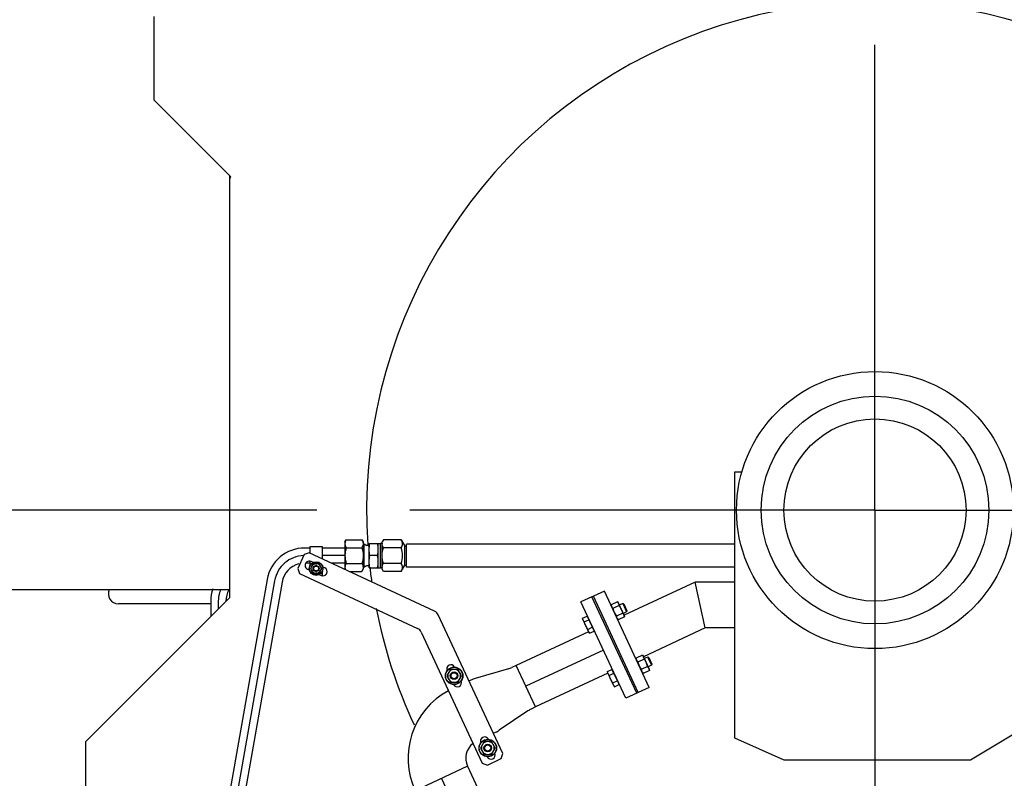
# Model space of a CAD drawing. Header units: millimetres. Extents: x 0 to 1189, y 0 to 841.
# Tile 51 of 173: x 142 to 194, y 591 to 631. Entities that reach past the tile are written whole.
import ezdxf
from ezdxf.enums import TextEntityAlignment as Align

# ---------------------------------------------------------------- set-up
doc = ezdxf.new("R2010")
doc.units = ezdxf.units.MM
doc.header["$LTSCALE"] = 65.395
doc.linetypes.add('CENTER', pattern=[0.6, 0.375, -0.075, 0.075, -0.075])
doc.layers.get('0').update_dxf_attribs({"linetype": 'CONTINUOUS'})
for name, color, linetype in [('1907_733000_06_SIMPLE1_A_ABL972', 7, 'CONTINUOUS'), ('1907_733000_06_SIMPLE1_T4_A_PBL973', 7, 'CONTINUOUS'), ('1907_734000_04_SIMPLE1_C_ABL981', 7, 'CONTINUOUS'), ('1907_734000_04_SIMPLE1_T1_C_PBL982', 7, 'CONTINUOUS'), ('32007_040000_TLKGS_KS_V_ABL970', 7, 'CONTINUOUS'), ('32007_041000_TLKGS_KS_V_ABL971', 7, 'CONTINUOUS'), ('32007_153200_13_ABL934', 7, 'CONTINUOUS'), ('32007_153200_13_T1_PBL1037', 7, 'CONTINUOUS'), ('32007_153200_13_T2_PBL1016', 7, 'CONTINUOUS'), ('32007_153200_17_ABL959', 7, 'CONTINUOUS'), ('32007_153200_17_T1_PBL980', 7, 'CONTINUOUS'), ('32007_153200_18_ABL1021', 7, 'CONTINUOUS'), ('32007_153200_18_T1_PBL1022', 7, 'CONTINUOUS'), ('32007_153701_05_PBL974', 7, 'CONTINUOUS'), ('32007_153701_07_PBL967', 7, 'CONTINUOUS'), ('32067_000000_TLKGS_MARKETING_ABL886', 7, 'CONTINUOUS'), ('6M32E_GENSET_GENERATOR_ABL939', 7, 'CONTINUOUS'), ('6M32E_GENSET_GENERATOR_T1_PBL940', 7, 'CONTINUOUS'), ('6M32E_GENSET_VERROHRUNG_ABL864', 7, 'CONTINUOUS'), ('BOGEN-S-2D-90-76_1X2_9_PBL1089', 7, 'CONTINUOUS'), ('D2616-2-K-76_1-2_9-60_3-2_9_PBL1036', 7, 'CONTINUOUS'), ('D3870-A2-S-20_PBL960', 7, 'CONTINUOUS'), ('D3870-A2-S-20_PBL977', 7, 'CONTINUOUS'), ('D3901-S20A-G3_4_PBL978', 7, 'CONTINUOUS'), ('D6796-10_PBL1955', 7, 'CONTINUOUS'), ('D6796-10_PBL1957', 7, 'CONTINUOUS'), ('D6796-8_PBL1951', 7, 'CONTINUOUS'), ('D7603-A27X32-CU_PBL979', 7, 'CONTINUOUS'), ('D931_1-M10X130_PBL1956', 7, 'CONTINUOUS'), ('D931_1-M10X130_PBL1958', 7, 'CONTINUOUS'), ('D931_1-M12X50_PBL983', 7, 'CONTINUOUS'), ('D931_1-M12X50_PBL984', 7, 'CONTINUOUS'), ('D931_1-M8X60_PBL1952', 7, 'CONTINUOUS'), ('D934-M10_PBL965', 7, 'CONTINUOUS'), ('D934-M10_PBL966', 7, 'CONTINUOUS'), ('D934-M12_PBL1014', 7, 'CONTINUOUS'), ('D934-M12_PBL1015', 7, 'CONTINUOUS'), ('D934-M8_PBL975', 7, 'CONTINUOUS'), ('E1514-FF-DN50-PN6X2_PBL1039', 7, 'CONTINUOUS'), ('EN1092-1-01A-DN50-PN6_PBL1038', 7, 'CONTINUOUS'), ('EN1092-1-01A-DN65_PN16-77_5_PBL935', 7, 'CONTINUOUS'), ('GWR-1_2-3_4_PBL976', 7, 'CONTINUOUS'), ('rechts_4_VBL861', 7, 'CONTINUOUS')]:
    doc.layers.add(name, color=color, linetype=linetype)
doc.styles.get("Standard").update_dxf_attribs({"font": 'txt', "width": 0.6})
doc.dimstyles.new('DIMSTYLE_6', dxfattribs={"dimtxt": 3.5, "dimasz": 3.5, "dimexe": 1.8, "dimexo": 0, "dimgap": 0.875, "dimtad": 1, "dimlfac": 25, "dimdsep": 46, "dimtxsty": 'Standard', "dimblk": '_FILLED', "dimblk1": '_FILLED', "dimblk2": '_FILLED', "dimcen": 0.09, "dimadec": 0, "dimazin": 0, "dimtp": 0.8, "dimtm": 0.8, "dimtfac": 1, "dimtofl": 0, "dimtmove": 0, "dimatfit": 3, "dimldrblk": '_FILLED', "dimfxl": 1, "dimtolj": 1, "dimarcsym": 0})

# ---------------------------------------------------------------- blocks, each defined once
blk = doc.blocks.new('_FILLED')
at = {"color": 0, "linetype": 'ByBlock'}
blk.add_solid([(0, 0), (-1, 0.167), (-1, -0.167)], dxfattribs=at)
blk = doc.blocks.new('*D18')
at = {"color": 6, "linetype": 'Continuous'}
for p, q in [((124.565, 635.921), (89.243, 635.921)), ((91.043, 635.921), (91.043, 620.741)), ((91.043, 605.561), (91.043, 620.741)), ((155.057, 605.561), (89.243, 605.561))]:
    blk.add_line(p, q, dxfattribs=at)
at = {"color": 6, "linetype": 'Continuous', "xscale": 3.5, "yscale": 3.5, "zscale": 3.5}
for p, rotation in [((91.043, 635.921), 90), ((91.043, 605.561), 270)]:
    blk.add_blockref('_FILLED', p, dxfattribs=dict(at, rotation=rotation))
at = {"color": 6, "linetype": 'Continuous', "width": 0.666667}
blk.add_text('759', height=3.5, rotation=90, dxfattribs=at).set_placement((90.168, 620.741), align=Align.CENTER)
blk = doc.blocks.new('EN1092-1-01A-DN65_PN16-77_5_PBL935', base_point=(167.605, 575.281))
at = {"layer": 'EN1092-1-01A-DN65_PN16-77_5_PBL935', "color": 7, "linetype": 'Continuous'}
for p, q in [((163.905, 575.681), (171.305, 575.681)), ((163.905, 574.881), (163.905, 575.681)), ((171.305, 574.881), (171.305, 575.681)), ((163.905, 574.881), (171.305, 574.881))]:
    blk.add_line(p, q, dxfattribs=at)
blk = doc.blocks.new('32007_153200_13_T2_PBL1016', base_point=(166.049, 583.871))
at = {"layer": '32007_153200_13_T2_PBL1016', "color": 7, "linetype": 'Continuous'}
for p, q in [((165.729, 592.062), (162.97, 590.775)), ((165.729, 592.062), (168.415, 586.301)), ((162.97, 590.775), (165.656, 585.014)), ((166.083, 583.088), (166.083, 576.188)), ((169.127, 583.088), (169.127, 576.188)), ((166.083, 575.694), (166.083, 575.681)), ((169.127, 575.694), (169.127, 575.681))]:
    blk.add_line(p, q, dxfattribs=at)
at = {"layer": '32007_153200_13_T2_PBL1016', "color": 2, "linetype": 'CENTER'}
for p, q in [((164.349, 591.418), (167.036, 585.658)), ((167.605, 583.088), (167.605, 575.681))]:
    blk.add_line(p, q, dxfattribs=at)
at = {"layer": '32007_153200_13_T2_PBL1016', "color": 7, "linetype": 'Continuous'}
for radius in [7.602, 4.558]:
    blk.add_arc((161.525, 583.088), radius, 0, 25, dxfattribs=at)
at = {"layer": '32007_153200_13_T2_PBL1016', "color": 2, "linetype": 'CENTER'}
blk.add_arc((161.525, 583.088), 6.08, 0, 25, dxfattribs=at)
blk = doc.blocks.new('D2616-2-K-76_1-2_9-60_3-2_9_PBL1036', base_point=(167.563, 595.585))
at = {"layer": 'D2616-2-K-76_1-2_9-60_3-2_9_PBL1036', "color": 7, "linetype": 'Continuous'}
for p, q in [((167.882, 597.193), (166.122, 596.689)), ((168.298, 597.371), (168.059, 597.259)), ((169.318, 595.185), (168.298, 597.371)), ((165.946, 596.623), (165.808, 596.559)), ((168.914, 594.98), (167.396, 593.956)), ((169.318, 595.185), (169.078, 595.073)), ((167.232, 593.864), (167.095, 593.8))]:
    blk.add_line(p, q, dxfattribs=at)
for centre, start, end in [((167.552, 598.347), 286, 295), ((166.453, 595.535), 106, 115), ((169.585, 593.986), 115, 124), ((166.725, 594.951), 295, 304)]:
    blk.add_arc(centre, 1.2, start, end, dxfattribs=at)
blk = doc.blocks.new('32007_153200_13_T1_PBL1037', base_point=(170.85, 597.23))
at = {"layer": '32007_153200_13_T1_PBL1037', "color": 7, "linetype": 'Continuous'}
for p, q in [((172.11, 599.148), (168.298, 597.371)), ((172.382, 599.275), (172.36, 599.265)), ((169.318, 595.185), (168.298, 597.371)), ((173.129, 596.962), (169.318, 595.185)), ((173.401, 597.089), (173.379, 597.079))]:
    blk.add_line(p, q, dxfattribs=at)
at = {"layer": '32007_153200_13_T1_PBL1037', "color": 2, "linetype": 'CENTER'}
blk.add_line((172.891, 598.182), (168.808, 596.278), dxfattribs=at)
blk = doc.blocks.new('EN1092-1-01A-DN50-PN6_PBL1038', base_point=(173.181, 598.317))
at = {"layer": 'EN1092-1-01A-DN50-PN6_PBL1038', "color": 7, "linetype": 'Continuous'}
for p, q in [((172.288, 600.99), (171.708, 600.72)), ((174.075, 595.644), (171.708, 600.72)), ((174.655, 595.915), (172.288, 600.99)), ((174.655, 595.915), (174.075, 595.644))]:
    blk.add_line(p, q, dxfattribs=at)
blk = doc.blocks.new('BOGEN-S-2D-90-76_1X2_9_PBL1089', base_point=(164.802, 592.243))
at = {"layer": 'BOGEN-S-2D-90-76_1X2_9_PBL1089', "color": 7, "linetype": 'Continuous'}
blk.add_line((165.729, 592.062), (162.97, 590.775), dxfattribs=at)
for radius, start, end in [(4.042, 118.2084, 205.0001), (0.998, 128.0776, 205.0002)]:
    blk.add_arc((166.633, 592.483), radius, start, end, dxfattribs=at)
blk = doc.blocks.new('32007_153200_13_ABL934', base_point=(168.812, 587.935))
at = {"layer": '32007_153200_13_T1_PBL1037'}
blk.add_blockref('32007_153200_13_T1_PBL1037', (170.85, 597.23), dxfattribs=at)
at = {"layer": '32007_153200_13_T2_PBL1016'}
blk.add_blockref('32007_153200_13_T2_PBL1016', (166.049, 583.871), dxfattribs=at)
at = {"layer": 'BOGEN-S-2D-90-76_1X2_9_PBL1089'}
blk.add_blockref('BOGEN-S-2D-90-76_1X2_9_PBL1089', (164.802, 592.243), dxfattribs=at)
at = {"layer": 'D2616-2-K-76_1-2_9-60_3-2_9_PBL1036'}
blk.add_blockref('D2616-2-K-76_1-2_9-60_3-2_9_PBL1036', (167.563, 595.585), dxfattribs=at)
at = {"layer": 'EN1092-1-01A-DN50-PN6_PBL1038'}
blk.add_blockref('EN1092-1-01A-DN50-PN6_PBL1038', (173.181, 598.317), dxfattribs=at)
at = {"layer": 'EN1092-1-01A-DN65_PN16-77_5_PBL935'}
blk.add_blockref('EN1092-1-01A-DN65_PN16-77_5_PBL935', (167.605, 575.281), dxfattribs=at)
blk = doc.blocks.new('D3870-A2-S-20_PBL960', base_point=(152.875, 586.616))
at = {"layer": 'D3870-A2-S-20_PBL960', "color": 7, "linetype": 'Continuous'}
for p, q in [((152.082, 586.268), (152.249, 587.214)), ((153.667, 586.964), (152.249, 587.214)), ((152.947, 587.025), (152.804, 586.212)), ((153.501, 586.018), (153.667, 586.964)), ((153.501, 586.018), (152.082, 586.268))]:
    blk.add_line(p, q, dxfattribs=at)
for points in [[(152.604, 587.151), (152.484, 587.172), (152.359, 587.168), (152.238, 587.15)], [(152.947, 587.025), (152.84, 587.083), (152.724, 587.13), (152.604, 587.151)], [(153.313, 587.026), (153.193, 587.047), (153.068, 587.043), (152.947, 587.025)], [(153.656, 586.9), (153.549, 586.958), (153.433, 587.005), (153.313, 587.026)], [(152.437, 586.206), (152.317, 586.227), (152.201, 586.276), (152.094, 586.337)], [(152.804, 586.212), (152.683, 586.191), (152.557, 586.184), (152.437, 586.206)], [(153.146, 586.081), (153.026, 586.102), (152.91, 586.151), (152.804, 586.212)], [(153.513, 586.087), (153.392, 586.066), (153.266, 586.059), (153.146, 586.081)]]:
    blk.add_open_spline(points, degree=3, dxfattribs=at)
blk = doc.blocks.new('GWR-1_2-3_4_PBL976', base_point=(161.871, 603.161))
at = {"layer": 'GWR-1_2-3_4_PBL976', "color": 7, "linetype": 'Continuous'}
for p, q in [((161.29, 603.992), (161.225, 603.881)), ((161.225, 602.441), (161.225, 603.881)), ((162.234, 603.992), (161.29, 603.992)), ((162.234, 603.992), (162.425, 603.661)), ((162.425, 603.661), (162.505, 603.661)), ((162.425, 602.661), (162.425, 603.661)), ((162.505, 602.661), (162.505, 603.661)), ((162.234, 603.576), (161.29, 603.576)), ((162.505, 603.529), (162.517, 603.529)), ((162.234, 602.745), (161.29, 602.745)), ((162.234, 602.329), (162.425, 602.661)), ((162.425, 602.661), (162.505, 602.661)), ((162.505, 602.793), (162.517, 602.793)), ((161.29, 602.329), (161.225, 602.441)), ((162.234, 602.329), (161.29, 602.329))]:
    blk.add_line(p, q, dxfattribs=at)
for centre, start, end in [((161.537, 603.784), 177.3814, 179.9972), ((161.537, 602.537), 180.0028, 182.6186)]:
    blk.add_arc(centre, 0.312, start, end, dxfattribs=at)
for points, knots in [([(161.29, 603.576), (161.28, 603.593), (161.246, 603.657), (161.225, 603.73), (161.225, 603.784)], [0, 0, 0, 0, 0.263017, 1, 1, 1, 1]), ([(161.226, 603.798), (161.226, 603.815), (161.235, 603.883), (161.264, 603.947), (161.29, 603.992)], [0, 0, 0, 0, 0.241122, 1, 1, 1, 1]), ([(162.234, 603.576), (162.27, 603.639), (162.326, 603.784), (162.27, 603.929), (162.234, 603.992)], [0, 0, 0, 0, 0.5, 1, 1, 1, 1]), ([(162.234, 602.745), (162.273, 602.88), (162.324, 603.161), (162.273, 603.442), (162.234, 603.576)], [0, 0, 0, 0, 0.5, 1, 1, 1, 1]), ([(161.225, 602.537), (161.225, 602.555), (161.232, 602.628), (161.262, 602.697), (161.29, 602.745)], [0, 0, 0, 0, 0.241275, 1, 1, 1, 1]), ([(162.234, 602.329), (162.27, 602.392), (162.326, 602.537), (162.27, 602.682), (162.234, 602.745)], [0, 0, 0, 0, 0.5, 1, 1, 1, 1]), ([(161.29, 602.329), (161.281, 602.345), (161.249, 602.405), (161.228, 602.472), (161.226, 602.523)], [0, 0, 0, 0, 0.262272, 1, 1, 1, 1])]:
    blk.add_open_spline(points, degree=3, knots=knots, dxfattribs=at)
for points in [[(161.225, 603.161), (161.225, 603.301), (161.251, 603.442), (161.29, 603.576)], [(161.29, 602.745), (161.251, 602.88), (161.225, 603.02), (161.225, 603.161)]]:
    blk.add_open_spline(points, degree=3, dxfattribs=at)
blk = doc.blocks.new('D3870-A2-S-20_PBL977', base_point=(159.745, 603.161))
at = {"layer": 'D3870-A2-S-20_PBL977', "color": 7, "linetype": 'Continuous'}
for p, q in [((159.265, 603.881), (159.33, 603.992)), ((159.265, 603.881), (159.265, 602.441)), ((159.33, 603.992), (160.156, 603.992)), ((160.156, 603.992), (160.225, 603.881)), ((160.225, 603.881), (160.225, 602.441)), ((159.33, 603.576), (160.156, 603.576)), ((159.33, 602.745), (160.156, 602.745)), ((159.265, 602.441), (159.271, 602.431)), ((159.49, 602.329), (160.156, 602.329)), ((160.156, 602.329), (160.225, 602.441))]:
    blk.add_line(p, q, dxfattribs=at)
for points, knots in [([(159.33, 603.992), (159.32, 603.975), (159.286, 603.911), (159.265, 603.838), (159.265, 603.784)], [0, 0, 0, 0, 0.263017, 1, 1, 1, 1]), ([(159.265, 603.784), (159.265, 603.767), (159.272, 603.693), (159.302, 603.624), (159.33, 603.576)], [0, 0, 0, 0, 0.241275, 1, 1, 1, 1]), ([(160.156, 603.992), (160.166, 603.975), (160.202, 603.912), (160.225, 603.838), (160.225, 603.784)], [0, 0, 0, 0, 0.264854, 1, 1, 1, 1]), ([(160.225, 603.784), (160.225, 603.766), (160.218, 603.693), (160.185, 603.624), (160.156, 603.576)], [0, 0, 0, 0, 0.239943, 1, 1, 1, 1]), ([(159.33, 602.745), (159.32, 602.728), (159.286, 602.664), (159.265, 602.591), (159.265, 602.537)], [0, 0, 0, 0, 0.263017, 1, 1, 1, 1]), ([(160.156, 602.745), (160.166, 602.728), (160.202, 602.665), (160.225, 602.591), (160.225, 602.537)], [0, 0, 0, 0, 0.264854, 1, 1, 1, 1]), ([(160.225, 602.537), (160.225, 602.519), (160.218, 602.446), (160.185, 602.377), (160.156, 602.329)], [0, 0, 0, 0, 0.239943, 1, 1, 1, 1])]:
    blk.add_open_spline(points, degree=3, knots=knots, dxfattribs=at)
for points in [[(159.33, 603.576), (159.291, 603.442), (159.265, 603.301), (159.265, 603.161)], [(159.265, 603.161), (159.265, 603.02), (159.291, 602.88), (159.33, 602.745)], [(160.156, 603.576), (160.198, 603.442), (160.225, 603.301), (160.225, 603.161)], [(160.225, 603.161), (160.225, 603.02), (160.198, 602.879), (160.156, 602.745)], [(159.265, 602.537), (159.265, 602.499), (159.273, 602.46), (159.285, 602.424)]]:
    blk.add_open_spline(points, degree=3, dxfattribs=at)
blk = doc.blocks.new('D3901-S20A-G3_4_PBL978', base_point=(160.685, 603.161))
at = {"layer": 'D3901-S20A-G3_4_PBL978', "color": 7, "linetype": 'Continuous'}
for p, q in [((160.225, 603.761), (160.281, 603.761)), ((160.374, 603.707), (160.281, 603.761)), ((160.281, 602.561), (160.281, 603.761)), ((160.374, 603.707), (160.398, 603.701)), ((160.497, 603.701), (160.398, 603.701)), ((160.545, 603.801), (161.145, 603.801)), ((160.545, 602.521), (160.545, 603.801)), ((161.025, 602.521), (161.025, 603.801)), ((161.145, 602.521), (161.145, 603.801)), ((160.989, 603.161), (160.581, 603.161)), ((160.374, 602.614), (160.281, 602.561)), ((160.374, 602.614), (160.398, 602.621)), ((160.497, 602.621), (160.398, 602.621)), ((160.225, 602.561), (160.281, 602.561)), ((160.545, 602.521), (161.145, 602.521))]:
    blk.add_line(p, q, dxfattribs=at)
for centre, start, end in [((160.497, 603.749), 270, 360), ((160.497, 602.573), 0, 90)]:
    blk.add_arc(centre, 0.048, start, end, dxfattribs=at)
for points in [[(160.545, 603.481), (160.545, 603.588), (160.559, 603.696), (160.581, 603.801)], [(161.025, 603.481), (161.025, 603.588), (161.011, 603.696), (160.989, 603.801)], [(160.581, 603.161), (160.559, 603.266), (160.545, 603.373), (160.545, 603.481)], [(160.545, 602.841), (160.545, 602.948), (160.559, 603.056), (160.581, 603.161)], [(160.989, 603.161), (161.011, 603.266), (161.025, 603.373), (161.025, 603.481)], [(161.025, 602.841), (161.025, 602.948), (161.011, 603.056), (160.989, 603.161)], [(160.581, 602.521), (160.559, 602.626), (160.545, 602.733), (160.545, 602.841)], [(160.989, 602.521), (161.011, 602.626), (161.025, 602.733), (161.025, 602.841)]]:
    blk.add_open_spline(points, degree=3, dxfattribs=at)
blk = doc.blocks.new('D7603-A27X32-CU_PBL979', base_point=(161.185, 603.161))
at = {"layer": 'D7603-A27X32-CU_PBL979', "color": 7, "linetype": 'Continuous'}
for p, q in [((161.225, 603.799), (161.145, 603.799)), ((161.225, 602.523), (161.145, 602.523))]:
    blk.add_line(p, q, dxfattribs=at)
blk = doc.blocks.new('32007_153200_17_T1_PBL980', base_point=(155.915, 595.29))
at = {"layer": '32007_153200_17_T1_PBL980', "color": 7, "linetype": 'Continuous'}
for p, q in [((157.425, 603.561), (157.135, 603.561)), ((159.265, 603.561), (158.065, 603.561)), ((157.425, 602.761), (157.193, 602.761)), ((159.265, 602.761), (158.565, 602.761)), ((155.165, 601.908), (152.564, 587.158)), ((155.953, 601.769), (153.352, 587.019))]:
    blk.add_line(p, q, dxfattribs=at)
at = {"layer": '32007_153200_17_T1_PBL980', "color": 2, "linetype": 'CENTER'}
for p, q in [((159.265, 603.161), (158.065, 603.161)), ((155.559, 601.838), (152.958, 587.089))]:
    blk.add_line(p, q, dxfattribs=at)
at = {"layer": '32007_153200_17_T1_PBL980', "color": 7, "linetype": 'Continuous'}
for radius, start in [(2, 90), (1.2, 104.0897)]:
    blk.add_arc((157.135, 601.561), radius, start, 170, dxfattribs=at)
at = {"layer": '32007_153200_17_T1_PBL980', "color": 2, "linetype": 'CENTER'}
blk.add_arc((157.135, 601.561), 1.6, 91.4287, 170, dxfattribs=at)
blk = doc.blocks.new('32007_153200_17_ABL959', base_point=(157.3, 595.005))
at = {"layer": '32007_153200_17_T1_PBL980'}
blk.add_blockref('32007_153200_17_T1_PBL980', (155.915, 595.29), dxfattribs=at)
at = {"layer": 'D3870-A2-S-20_PBL960'}
blk.add_blockref('D3870-A2-S-20_PBL960', (152.875, 586.616), dxfattribs=at)
at = {"layer": 'D3870-A2-S-20_PBL977'}
blk.add_blockref('D3870-A2-S-20_PBL977', (159.745, 603.161), dxfattribs=at)
at = {"layer": 'D3901-S20A-G3_4_PBL978'}
blk.add_blockref('D3901-S20A-G3_4_PBL978', (160.685, 603.161), dxfattribs=at)
at = {"layer": 'D7603-A27X32-CU_PBL979'}
blk.add_blockref('D7603-A27X32-CU_PBL979', (161.185, 603.161), dxfattribs=at)
at = {"layer": 'GWR-1_2-3_4_PBL976'}
blk.add_blockref('GWR-1_2-3_4_PBL976', (161.871, 603.161), dxfattribs=at)
blk = doc.blocks.new('D934-M10_PBL965', base_point=(166.795, 593.022))
at = {"layer": 'D934-M10_PBL965', "color": 7, "linetype": 'Continuous'}
for p, q in [((166.599, 593.362), (166.403, 593.022)), ((166.992, 593.362), (166.599, 593.362)), ((167.188, 593.022), (166.992, 593.362)), ((166.403, 593.022), (166.599, 592.682)), ((166.992, 592.682), (167.188, 593.022)), ((166.599, 592.682), (166.992, 592.682))]:
    blk.add_line(p, q, dxfattribs=at)
for points in [[(166.795, 593.362), (166.737, 593.362), (166.618, 593.33), (166.53, 593.243), (166.501, 593.192)], [(167.09, 593.192), (167.06, 593.243), (166.973, 593.33), (166.854, 593.362), (166.795, 593.362)], [(166.501, 593.192), (166.472, 593.142), (166.44, 593.022), (166.472, 592.903), (166.501, 592.852)], [(166.501, 592.852), (166.53, 592.802), (166.618, 592.714), (166.737, 592.682), (166.795, 592.682)], [(166.795, 592.682), (166.854, 592.682), (166.973, 592.714), (167.06, 592.802), (167.09, 592.852)], [(167.09, 592.852), (167.119, 592.903), (167.151, 593.022), (167.119, 593.142), (167.09, 593.192)]]:
    blk.add_open_spline(points, degree=3, dxfattribs=at)
blk = doc.blocks.new('D934-M10_PBL966', base_point=(165.02, 596.829))
at = {"layer": 'D934-M10_PBL966', "color": 7, "linetype": 'Continuous'}
for p, q in [((164.824, 597.169), (164.628, 596.829)), ((165.217, 597.169), (164.824, 597.169)), ((165.413, 596.829), (165.217, 597.169)), ((164.628, 596.829), (164.824, 596.489)), ((164.824, 596.489), (165.217, 596.489)), ((165.217, 596.489), (165.413, 596.829))]:
    blk.add_line(p, q, dxfattribs=at)
for points in [[(164.726, 596.999), (164.697, 596.948), (164.665, 596.829), (164.697, 596.71), (164.726, 596.659)], [(165.02, 597.169), (164.962, 597.169), (164.843, 597.137), (164.755, 597.05), (164.726, 596.999)], [(165.315, 596.999), (165.285, 597.05), (165.198, 597.137), (165.079, 597.169), (165.02, 597.169)], [(165.315, 596.659), (165.344, 596.71), (165.376, 596.829), (165.344, 596.948), (165.315, 596.999)], [(164.726, 596.659), (164.755, 596.608), (164.843, 596.521), (164.962, 596.489), (165.02, 596.489)], [(165.02, 596.489), (165.079, 596.489), (165.198, 596.521), (165.285, 596.608), (165.315, 596.659)]]:
    blk.add_open_spline(points, degree=3, dxfattribs=at)
blk = doc.blocks.new('32007_153701_07_PBL967', base_point=(162.187, 597.719))
at = {"layer": '32007_153701_07_PBL967', "color": 7, "linetype": 'Continuous'}
for p, q in [((157.12, 603.214), (156.782, 602.489)), ((157.386, 603.31), (157.12, 603.214)), ((163.994, 600.229), (157.386, 603.31)), ((157.584, 602.799), (157.476, 602.849)), ((156.782, 602.489), (156.878, 602.223)), ((156.878, 602.223), (163.091, 599.326)), ((157.29, 602.45), (157.397, 602.4)), ((157.907, 602.163), (158.015, 602.112)), ((158.201, 602.511), (158.093, 602.561)), ((167.593, 592.732), (164.187, 600.036)), ((163.284, 599.133), (166.505, 592.225)), ((166.505, 592.225), (166.771, 592.128)), ((166.771, 592.128), (167.496, 592.466)), ((167.496, 592.466), (167.593, 592.732))]:
    blk.add_line(p, q, dxfattribs=at)
for centre, radius, start, end in [((157.383, 602.65), 0.22, 65, 245), ((158.108, 602.312), 0.22, 245, 65), ((163.825, 599.866), 0.4, 25, 65), ((162.922, 598.963), 0.4, 25, 65), ((164.851, 597.191), 0.22, 26.0331, 204.7062), ((165.189, 596.466), 0.22, 206.0331, 24.7062), ((166.626, 593.385), 0.22, 26.0331, 204.7062), ((166.964, 592.66), 0.22, 206.0331, 24.7062)]:
    blk.add_arc(centre, radius, start, end, dxfattribs=at)
blk = doc.blocks.new('32007_153701_05_PBL974', base_point=(157.745, 602.881))
at = {"layer": '32007_153701_05_PBL974', "color": 7, "linetype": 'Continuous'}
for p, q in [((157.425, 603.641), (158.065, 603.641)), ((157.425, 603.292), (157.425, 603.641)), ((158.065, 603.641), (158.065, 602.993)), ((157.425, 602.641), (157.425, 602.864)), ((158.065, 602.121), (157.997, 602.121)), ((158.065, 602.32), (158.065, 602.121))]:
    blk.add_line(p, q, dxfattribs=at)
blk = doc.blocks.new('D934-M8_PBL975', base_point=(157.745, 602.481))
at = {"layer": 'D934-M8_PBL975', "color": 7, "linetype": 'Continuous'}
for p, q in [((157.595, 602.741), (157.445, 602.481)), ((157.895, 602.741), (157.595, 602.741)), ((158.045, 602.481), (157.895, 602.741)), ((157.445, 602.481), (157.595, 602.221)), ((157.595, 602.221), (157.895, 602.221)), ((157.895, 602.221), (158.045, 602.481))]:
    blk.add_line(p, q, dxfattribs=at)
blk.add_circle((157.745, 602.481), 0.26, dxfattribs=at)
for start, end in [(76.5204, 103.4796), (256.5204, 283.4796)]:
    blk.add_arc((157.745, 602.481), 0.16, start, end, dxfattribs=at)
blk = doc.blocks.new('D931_1-M12X50_PBL983', base_point=(174.275, 597.035))
at = {"layer": 'D931_1-M12X50_PBL983', "color": 7, "linetype": 'Continuous'}
for p, q in [((175.221, 597.817), (175.042, 597.733)), ((175.278, 597.796), (175.221, 597.817)), ((175.221, 597.817), (175.424, 597.382)), ((175.278, 597.796), (175.445, 597.439)), ((175.445, 597.439), (175.424, 597.382)), ((173.106, 597.05), (173.341, 597.16)), ((173.116, 596.989), (173.106, 597.05)), ((173.437, 596.301), (173.116, 596.989)), ((173.198, 596.851), (173.434, 596.961)), ((173.341, 597.16), (173.712, 596.364)), ((173.38, 597.077), (173.402, 597.087)), ((175.424, 597.382), (175.245, 597.298)), ((173.384, 596.453), (173.62, 596.563)), ((173.674, 596.447), (173.696, 596.457)), ((173.437, 596.301), (173.477, 596.254)), ((173.477, 596.254), (173.712, 596.364))]:
    blk.add_line(p, q, dxfattribs=at)
for points in [[(173.12, 596.99), (173.114, 597.01), (173.109, 597.03), (173.106, 597.05)], [(173.198, 596.851), (173.164, 596.892), (173.136, 596.939), (173.12, 596.99)], [(173.384, 596.453), (173.344, 596.515), (173.271, 596.643), (173.22, 596.781), (173.198, 596.851)], [(173.44, 596.303), (173.411, 596.348), (173.393, 596.401), (173.384, 596.453)], [(173.477, 596.254), (173.463, 596.27), (173.451, 596.286), (173.44, 596.303)]]:
    blk.add_open_spline(points, degree=3, dxfattribs=at)
blk = doc.blocks.new('D931_1-M12X50_PBL984', base_point=(172.96, 599.855))
at = {"layer": 'D931_1-M12X50_PBL984', "color": 7, "linetype": 'Continuous'}
for p, q in [((173.906, 600.636), (173.727, 600.553)), ((173.963, 600.616), (173.906, 600.636)), ((173.906, 600.636), (174.109, 600.201)), ((173.963, 600.616), (174.13, 600.258)), ((174.109, 600.201), (173.93, 600.118)), ((174.13, 600.258), (174.109, 600.201)), ((171.791, 599.869), (172.027, 599.979)), ((171.801, 599.809), (171.791, 599.869)), ((172.122, 599.121), (171.801, 599.809)), ((171.883, 599.671), (172.119, 599.781)), ((172.027, 599.979), (172.397, 599.184)), ((172.065, 599.897), (172.087, 599.907)), ((172.069, 599.273), (172.305, 599.383)), ((172.122, 599.121), (172.162, 599.074)), ((172.162, 599.074), (172.397, 599.184)), ((172.359, 599.266), (172.381, 599.276))]:
    blk.add_line(p, q, dxfattribs=at)
for points in [[(171.805, 599.81), (171.799, 599.829), (171.794, 599.849), (171.791, 599.869)], [(171.883, 599.671), (171.849, 599.711), (171.821, 599.759), (171.805, 599.81)], [(172.069, 599.273), (172.029, 599.335), (171.956, 599.463), (171.905, 599.601), (171.883, 599.671)], [(172.125, 599.123), (172.096, 599.168), (172.078, 599.22), (172.069, 599.273)], [(172.162, 599.074), (172.149, 599.09), (172.136, 599.106), (172.125, 599.123)]]:
    blk.add_open_spline(points, degree=3, dxfattribs=at)
blk = doc.blocks.new('D934-M12_PBL1014', base_point=(174.962, 597.431))
at = {"layer": 'D934-M12_PBL1014', "color": 7, "linetype": 'Continuous'}
for p, q in [((174.944, 597.907), (174.61, 597.751)), ((174.621, 597.691), (174.61, 597.751)), ((175.037, 597.708), (174.703, 597.552)), ((174.944, 597.907), (174.983, 597.86)), ((174.983, 597.86), (175.304, 597.172)), ((175.222, 597.31), (174.888, 597.155)), ((174.942, 597.002), (174.981, 596.956)), ((175.315, 597.111), (174.981, 596.956)), ((175.315, 597.111), (175.304, 597.172))]:
    blk.add_line(p, q, dxfattribs=at)
for centre, start, end in [((174.634, 597.635), 32.7846, 33.9213), ((175.291, 597.228), 212.7846, 213.9213)]:
    blk.add_arc(centre, 0.412, start, end, dxfattribs=at)
for points in [[(174.61, 597.751), (174.616, 597.717), (174.626, 597.682), (174.64, 597.65)], [(174.645, 597.64), (174.66, 597.609), (174.68, 597.579), (174.703, 597.552)], [(174.703, 597.552), (174.724, 597.486), (174.748, 597.42), (174.777, 597.357)], [(174.944, 597.907), (174.955, 597.893), (174.966, 597.879), (174.976, 597.865)], [(174.98, 597.858), (174.989, 597.844), (174.998, 597.829), (175.005, 597.814)], [(175.005, 597.814), (175.02, 597.781), (175.03, 597.744), (175.037, 597.708)], [(175.037, 597.708), (175.076, 597.646), (175.113, 597.582), (175.144, 597.516)], [(175.144, 597.516), (175.175, 597.449), (175.2, 597.38), (175.222, 597.31)], [(174.786, 597.337), (174.816, 597.274), (174.851, 597.213), (174.888, 597.155)], [(174.888, 597.155), (174.894, 597.12), (174.904, 597.086), (174.918, 597.054)], [(174.923, 597.044), (174.929, 597.03), (174.937, 597.017), (174.945, 597.005)], [(174.949, 596.998), (174.959, 596.983), (174.97, 596.969), (174.981, 596.956)], [(175.222, 597.31), (175.246, 597.282), (175.267, 597.251), (175.283, 597.218)], [(175.283, 597.218), (175.298, 597.184), (175.308, 597.148), (175.315, 597.111)]]:
    blk.add_open_spline(points, degree=3, dxfattribs=at)
blk = doc.blocks.new('D934-M12_PBL1015', base_point=(173.648, 600.251))
at = {"layer": 'D934-M12_PBL1015', "color": 7, "linetype": 'Continuous'}
for p, q in [((173.629, 600.727), (173.295, 600.571)), ((173.306, 600.511), (173.295, 600.571)), ((173.722, 600.528), (173.388, 600.372)), ((173.629, 600.727), (173.668, 600.68)), ((173.668, 600.68), (173.989, 599.992)), ((173.907, 600.13), (173.573, 599.974)), ((173.627, 599.822), (173.666, 599.776)), ((174, 599.931), (173.666, 599.776)), ((174, 599.931), (173.989, 599.992))]:
    blk.add_line(p, q, dxfattribs=at)
for centre, start, end in [((173.319, 600.455), 32.7846, 33.9213), ((173.976, 600.047), 212.7846, 213.9213)]:
    blk.add_arc(centre, 0.412, start, end, dxfattribs=at)
for points in [[(173.295, 600.571), (173.301, 600.536), (173.311, 600.502), (173.325, 600.47)], [(173.629, 600.727), (173.64, 600.713), (173.651, 600.699), (173.661, 600.685)], [(173.665, 600.678), (173.674, 600.664), (173.683, 600.649), (173.69, 600.634)], [(173.69, 600.634), (173.705, 600.6), (173.715, 600.564), (173.722, 600.528)], [(173.722, 600.528), (173.761, 600.466), (173.798, 600.402), (173.829, 600.336)], [(173.33, 600.46), (173.345, 600.428), (173.365, 600.399), (173.388, 600.372)], [(173.388, 600.372), (173.409, 600.306), (173.433, 600.24), (173.462, 600.177)], [(173.471, 600.156), (173.501, 600.094), (173.536, 600.033), (173.573, 599.974)], [(173.829, 600.336), (173.86, 600.269), (173.885, 600.2), (173.907, 600.13)], [(173.907, 600.13), (173.931, 600.102), (173.952, 600.071), (173.968, 600.037)], [(173.968, 600.037), (173.983, 600.004), (173.993, 599.968), (174, 599.931)], [(173.573, 599.974), (173.579, 599.94), (173.589, 599.906), (173.603, 599.873)], [(173.608, 599.863), (173.615, 599.85), (173.622, 599.837), (173.63, 599.824)], [(173.634, 599.818), (173.644, 599.803), (173.655, 599.789), (173.666, 599.776)]]:
    blk.add_open_spline(points, degree=3, dxfattribs=at)
blk = doc.blocks.new('32007_153200_18_T1_PBL1022', base_point=(152.671, 600.682))
at = {"layer": '32007_153200_18_T1_PBL1022', "color": 7, "linetype": 'Continuous'}
for p, q in [((152.19, 600.761), (152.19, 599.946)), ((152.99, 600.761), (152.99, 600.746))]:
    blk.add_line(p, q, dxfattribs=at)
at = {"layer": '32007_153200_18_T1_PBL1022', "color": 2, "linetype": 'CENTER'}
blk.add_line((152.59, 600.761), (152.59, 600.346), dxfattribs=at)
at = {"layer": '32007_153200_18_T1_PBL1022', "color": 7, "linetype": 'Continuous'}
for radius, start in [(2, 160.7811), (1.2, 149.866)]:
    blk.add_arc((154.19, 600.761), radius, start, 180, dxfattribs=at)
at = {"layer": '32007_153200_18_T1_PBL1022', "color": 2, "linetype": 'CENTER'}
blk.add_arc((154.19, 600.761), 1.6, 157.9725, 180, dxfattribs=at)
blk = doc.blocks.new('32007_153200_18_ABL1021', base_point=(152.671, 600.682))
at = {"layer": '32007_153200_18_T1_PBL1022'}
blk.add_blockref('32007_153200_18_T1_PBL1022', (152.671, 600.682), dxfattribs=at)
blk = doc.blocks.new('E1514-FF-DN50-PN6X2_PBL1039', base_point=(173.507, 598.469))
at = {"layer": 'E1514-FF-DN50-PN6X2_PBL1039', "color": 7, "linetype": 'Continuous'}
for p, q in [((172.36, 601.024), (172.288, 600.99)), ((174.655, 595.915), (172.288, 600.99)), ((174.727, 595.949), (172.36, 601.024)), ((174.727, 595.949), (174.655, 595.915))]:
    blk.add_line(p, q, dxfattribs=at)
blk = doc.blocks.new('D6796-8_PBL1951', base_point=(157.745, 602.481))
at = {"layer": 'D6796-8_PBL1951', "color": 7, "linetype": 'Continuous'}
for radius in [0.36, 0.35]:
    blk.add_circle((157.745, 602.481), radius, dxfattribs=at)
blk = doc.blocks.new('D931_1-M8X60_PBL1952', base_point=(157.745, 602.481))
at = {"layer": 'D931_1-M8X60_PBL1952', "color": 7, "linetype": 'Continuous'}
for radius in [0.16, 0.129]:
    blk.add_circle((157.745, 602.481), radius, dxfattribs=at)
blk = doc.blocks.new('D6796-10_PBL1955', base_point=(166.795, 593.022))
at = {"layer": 'D6796-10_PBL1955', "color": 7, "linetype": 'Continuous'}
for radius in [0.46, 0.449]:
    blk.add_circle((166.795, 593.022), radius, dxfattribs=at)
blk = doc.blocks.new('D931_1-M10X130_PBL1956', base_point=(166.795, 593.022))
at = {"layer": 'D931_1-M10X130_PBL1956', "color": 7, "linetype": 'Continuous'}
for radius in [0.2, 0.163]:
    blk.add_circle((166.795, 593.022), radius, dxfattribs=at)
blk = doc.blocks.new('D6796-10_PBL1957', base_point=(165.02, 596.829))
at = {"layer": 'D6796-10_PBL1957', "color": 7, "linetype": 'Continuous'}
for radius in [0.46, 0.449]:
    blk.add_circle((165.02, 596.829), radius, dxfattribs=at)
blk = doc.blocks.new('D931_1-M10X130_PBL1958', base_point=(165.02, 596.829))
at = {"layer": 'D931_1-M10X130_PBL1958', "color": 7, "linetype": 'Continuous'}
for radius in [0.2, 0.163]:
    blk.add_circle((165.02, 596.829), radius, dxfattribs=at)
blk = doc.blocks.new('6M32E_GENSET_VERROHRUNG_ABL864', base_point=(183.405, 624.851))
at = {"layer": '32007_153200_13_ABL934'}
blk.add_blockref('32007_153200_13_ABL934', (168.812, 587.935), dxfattribs=at)
at = {"layer": '32007_153200_17_ABL959'}
blk.add_blockref('32007_153200_17_ABL959', (157.3, 595.005), dxfattribs=at)
at = {"layer": '32007_153200_18_ABL1021'}
blk.add_blockref('32007_153200_18_ABL1021', (152.671, 600.682), dxfattribs=at)
at = {"layer": '32007_153701_05_PBL974'}
blk.add_blockref('32007_153701_05_PBL974', (157.745, 602.881), dxfattribs=at)
at = {"layer": '32007_153701_07_PBL967'}
blk.add_blockref('32007_153701_07_PBL967', (162.187, 597.719), dxfattribs=at)
at = {"layer": 'D6796-10_PBL1955'}
blk.add_blockref('D6796-10_PBL1955', (166.795, 593.022), dxfattribs=at)
at = {"layer": 'D6796-10_PBL1957'}
blk.add_blockref('D6796-10_PBL1957', (165.02, 596.829), dxfattribs=at)
at = {"layer": 'D6796-8_PBL1951'}
blk.add_blockref('D6796-8_PBL1951', (157.745, 602.481), dxfattribs=at)
at = {"layer": 'D931_1-M10X130_PBL1956'}
blk.add_blockref('D931_1-M10X130_PBL1956', (166.795, 593.022), dxfattribs=at)
at = {"layer": 'D931_1-M10X130_PBL1958'}
blk.add_blockref('D931_1-M10X130_PBL1958', (165.02, 596.829), dxfattribs=at)
at = {"layer": 'D931_1-M12X50_PBL983'}
blk.add_blockref('D931_1-M12X50_PBL983', (174.275, 597.035), dxfattribs=at)
at = {"layer": 'D931_1-M12X50_PBL984'}
blk.add_blockref('D931_1-M12X50_PBL984', (172.96, 599.855), dxfattribs=at)
at = {"layer": 'D931_1-M8X60_PBL1952'}
blk.add_blockref('D931_1-M8X60_PBL1952', (157.745, 602.481), dxfattribs=at)
at = {"layer": 'D934-M10_PBL965'}
blk.add_blockref('D934-M10_PBL965', (166.795, 593.022), dxfattribs=at)
at = {"layer": 'D934-M10_PBL966'}
blk.add_blockref('D934-M10_PBL966', (165.02, 596.829), dxfattribs=at)
at = {"layer": 'D934-M12_PBL1014'}
blk.add_blockref('D934-M12_PBL1014', (174.962, 597.431), dxfattribs=at)
at = {"layer": 'D934-M12_PBL1015'}
blk.add_blockref('D934-M12_PBL1015', (173.648, 600.251), dxfattribs=at)
at = {"layer": 'D934-M8_PBL975'}
blk.add_blockref('D934-M8_PBL975', (157.745, 602.481), dxfattribs=at)
at = {"layer": 'E1514-FF-DN50-PN6X2_PBL1039'}
blk.add_blockref('E1514-FF-DN50-PN6X2_PBL1039', (173.507, 598.469), dxfattribs=at)
blk = doc.blocks.new('1907_733000_06_SIMPLE1_T4_A_PBL973', base_point=(149.515, 600.994))
at = {"layer": '1907_733000_06_SIMPLE1_T4_A_PBL973', "color": 7, "linetype": 'Continuous'}
blk.add_line((152.19, 600.617), (147.325, 600.617), dxfattribs=at)
blk.add_arc((147.325, 601.151), 0.534, 155.5366, 270, dxfattribs=at)
blk = doc.blocks.new('1907_733000_06_SIMPLE1_A_ABL972', base_point=(149.515, 600.994))
at = {"layer": '1907_733000_06_SIMPLE1_T4_A_PBL973'}
blk.add_blockref('1907_733000_06_SIMPLE1_T4_A_PBL973', (149.515, 600.994), dxfattribs=at)
blk = doc.blocks.new('1907_734000_04_SIMPLE1_T1_C_PBL982', base_point=(187.205, 605.561))
at = {"layer": '1907_734000_04_SIMPLE1_T1_C_PBL982', "color": 2, "linetype": 'CENTER'}
for q in [(187.205, 637.709), (155.057, 605.561), (219.353, 605.561), (187.205, 573.413)]:
    blk.add_line((187.205, 605.561), q, dxfattribs=at)
blk = doc.blocks.new('1907_734000_04_SIMPLE1_C_ABL981', base_point=(187.205, 605.561))
at = {"layer": '1907_734000_04_SIMPLE1_T1_C_PBL982'}
blk.add_blockref('1907_734000_04_SIMPLE1_T1_C_PBL982', (187.205, 605.561), dxfattribs=at)
blk = doc.blocks.new('32007_041000_TLKGS_KS_V_ABL971', base_point=(181.595, 613.365))
at = {"layer": '1907_733000_06_SIMPLE1_A_ABL972'}
blk.add_blockref('1907_733000_06_SIMPLE1_A_ABL972', (149.515, 600.994), dxfattribs=at)
at = {"layer": '1907_734000_04_SIMPLE1_C_ABL981'}
blk.add_blockref('1907_734000_04_SIMPLE1_C_ABL981', (187.205, 605.561), dxfattribs=at)
blk = doc.blocks.new('32007_040000_TLKGS_KS_V_ABL970', base_point=(181.595, 613.365))
at = {"layer": '32007_041000_TLKGS_KS_V_ABL971'}
blk.add_blockref('32007_041000_TLKGS_KS_V_ABL971', (181.595, 613.365), dxfattribs=at)
blk = doc.blocks.new('32067_000000_TLKGS_MARKETING_ABL886', base_point=(186.325, 641.531))
at = {"layer": '32007_040000_TLKGS_KS_V_ABL970'}
blk.add_blockref('32007_040000_TLKGS_KS_V_ABL970', (181.595, 613.365), dxfattribs=at)
blk = doc.blocks.new('6M32E_GENSET_GENERATOR_T1_PBL940', base_point=(182.505, 625.061))
at = {"layer": '6M32E_GENSET_GENERATOR_T1_PBL940', "color": 7, "linetype": 'Continuous'}
for p, q in [((149.205, 627.161), (149.205, 631.561)), ((153.243, 623.123), (149.205, 627.161)), ((153.205, 600.961), (153.205, 623.161)), ((153.205, 623.007), (153.243, 623.123)), ((180.182, 607.55), (179.797, 607.55)), ((179.797, 607.55), (179.797, 593.567)), ((179.797, 603.761), (162.517, 603.761)), ((162.517, 602.561), (162.517, 603.761)), ((179.797, 602.561), (162.517, 602.561)), ((177.725, 601.767), (173.977, 600.019)), ((178.26, 599.355), (177.725, 601.767)), ((179.797, 601.761), (177.727, 601.761)), ((153.205, 601.361), (135.805, 601.361)), ((172.941, 601.294), (172.361, 601.024)), ((175.307, 596.219), (172.941, 601.294)), ((145.605, 593.361), (153.205, 600.961)), ((174.727, 595.949), (172.361, 601.024)), ((178.26, 599.355), (174.996, 597.833)), ((179.797, 599.361), (178.259, 599.361)), ((175.307, 596.219), (174.727, 595.949)), ((192.237, 592.404), (194.614, 593.822)), ((145.605, 587.361), (145.605, 593.361)), ((179.797, 593.567), (182.407, 592.404)), ((182.407, 592.404), (192.237, 592.404))]:
    blk.add_line(p, q, dxfattribs=at)
for radius in [7.3, 6, 4.8]:
    blk.add_circle((187.205, 605.561), radius, dxfattribs=at)
for start, end in [(335.0168, 183.9497), (186.4636, 188.0585), (191.1514, 204.9832)]:
    blk.add_arc((187.205, 605.561), 26.8, start, end, dxfattribs=at)
blk = doc.blocks.new('6M32E_GENSET_GENERATOR_ABL939', base_point=(182.505, 625.061))
at = {"layer": '6M32E_GENSET_GENERATOR_T1_PBL940'}
blk.add_blockref('6M32E_GENSET_GENERATOR_T1_PBL940', (182.505, 625.061), dxfattribs=at)
blk = doc.blocks.new('RECHTS_4_VBL861', base_point=(172.975, 637.661))
at = {"layer": '32067_000000_TLKGS_MARKETING_ABL886'}
blk.add_blockref('32067_000000_TLKGS_MARKETING_ABL886', (186.325, 641.531), dxfattribs=at)
at = {"layer": '6M32E_GENSET_GENERATOR_ABL939'}
blk.add_blockref('6M32E_GENSET_GENERATOR_ABL939', (182.505, 625.061), dxfattribs=at)
at = {"layer": '6M32E_GENSET_VERROHRUNG_ABL864'}
blk.add_blockref('6M32E_GENSET_VERROHRUNG_ABL864', (183.405, 624.851), dxfattribs=at)

msp = doc.modelspace()

# ---------------------------------------------------------------- block references
at = {"layer": 'rechts_4_VBL861'}
msp.add_blockref('RECHTS_4_VBL861', (172.97523, 637.66074), dxfattribs=at)

# ---------------------------------------------------------------- dimensions: what is measured, and where the dimension line sits
at = {"color": 6, "linetype": 'Continuous'}
dim = msp.add_linear_dim(base=(91.04307, 635.92074), p1=(155.05705, 605.56074), p2=(124.56523, 635.92074), angle=90, dimstyle='DIMSTYLE_6', dxfattribs=at)
dim.commit()
dim.dimension.update_dxf_attribs({"geometry": '*D18', "text_midpoint": (91.04307, 620.4074), "dimtype": 160})

doc.saveas('drawing.dxf')
